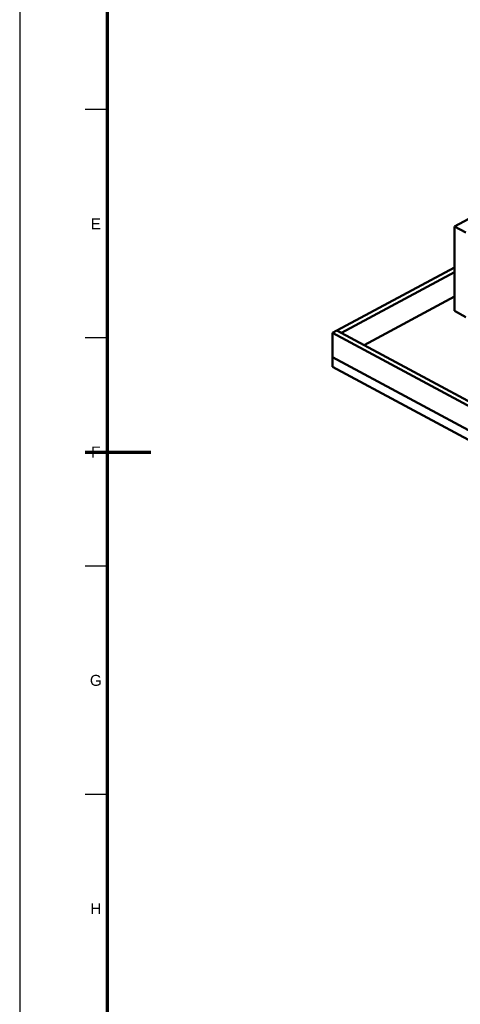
# Model space of a CAD drawing. Header units: millimetres. Extents: x 0 to 841, y 0 to 594.
# Tile 2 of 35: x 0 to 101, y 171 to 396. Entities that reach past the tile are written whole.
import ezdxf
from ezdxf.enums import TextEntityAlignment as Align

# ---------------------------------------------------------------- set-up
doc = ezdxf.new("R2010")
doc.units = ezdxf.units.MM
for name, color, linetype, lineweight in [('FINA', 7, 'CONTINUOUS', 25), ('MARCO', 7, 'CONTINUOUS', 70), ('TXT', 7, 'CONTINUOUS', 25), ('VIS', 7, 'CONTINUOUS', 50)]:
    doc.layers.add(name, color=color, linetype=linetype, lineweight=lineweight)
doc.styles.add('STD', font='LiberationSans-Regular.ttf')

msp = doc.modelspace()

# ---------------------------------------------------------------- linework, layer by layer
at = {"layer": 'FINA'}
for p, q in [((20, 375.27), (15, 375.27)), ((20, 323.09), (15, 323.09)), ((20, 270.91), (15, 270.91)), ((20, 218.73), (15, 218.73))]:
    msp.add_line(p, q, dxfattribs=at)
msp.add_lwpolyline([(0, 0), (841, 0), (841, 594), (0, 594)], close=True, dxfattribs=at)
at = {"layer": 'MARCO'}
msp.add_line((15, 297), (30, 297), dxfattribs=at)
msp.add_lwpolyline([(20, 10), (831, 10), (831, 584), (20, 584)], close=True, dxfattribs=at)
at = {"layer": 'VIS'}
for points in [[(99.43, 348.58), (132.95, 366.57)], [(102.01, 347.19), (99.43, 348.58)], [(99.43, 329.26), (99.43, 348.58)], [(72.53, 324.78), (99.43, 339.22)], [(73.56, 324.23), (99.43, 338.12)], [(78.72, 321.46), (99.43, 332.58)], [(102.01, 327.87), (99.43, 329.26)], [(71.5, 324.23), (72.53, 324.78)], [(71.5, 318.69), (71.5, 324.23)], [(71.5, 324.23), (335.5, 182.49)], [(72.53, 324.78), (336.53, 183.04)], [(72.53, 324.78), (73.56, 324.23)], [(71.5, 316.48), (71.5, 318.69)], [(71.5, 318.69), (335.5, 176.95)], [(71.5, 318.69), (335.5, 176.95)], [(71.5, 316.48), (335.5, 174.74)]]:
    msp.add_lwpolyline(points, dxfattribs=at)

# ---------------------------------------------------------------- texts
at = {"layer": 'TXT', "style": 'STD'}
for s, p in [('E', (17.4, 349.18)), ('F', (17.4, 297)), ('G', (17.4, 244.82)), ('H', (17.4, 192.64))]:
    msp.add_text(s, height=2.5, dxfattribs=at).set_placement(p, align=Align.MIDDLE_CENTER)

doc.saveas('drawing.dxf')
